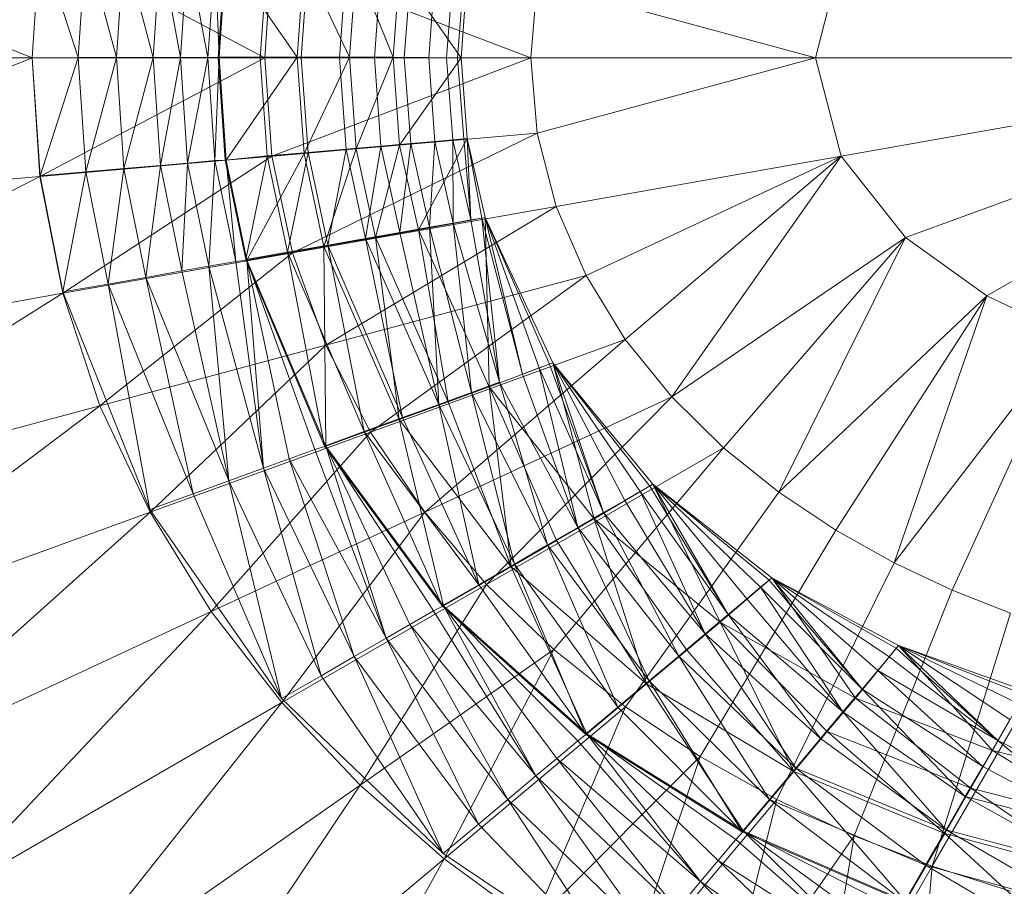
# Model space of a CAD drawing. Header units: metres. Extents: x 391.1 to 427.5, y 12.8 to 28.4.
# Tile 140 of 203: x 406.5428 to 406.6307, y 27.2486 to 27.326. Entities that reach past the tile are written whole.
import ezdxf

# ---------------------------------------------------------------- set-up
doc = ezdxf.new("R2010")
doc.units = ezdxf.units.M
doc.layers.add('A-DETL-____-MBND', color=7, linetype='Continuous', lineweight=18)

# ---------------------------------------------------------------- blocks, each defined once
blk = doc.blocks.new('Family - Inodor PA-152420-02_FON_P0A')
at = {"layer": 'A-DETL-____-MBND', "color": 253, "true_color": 0xaaaaaa}
for p, q in [((0.094448, 0.199915), (0.060222, 0.213589)), ((0.095138, 0.210534), (0.094448, 0.199915)), ((0.09514, 0.210486), (0.094448, 0.199915)), ((0.115202, 0.199915), (0.095138, 0.210534)), ((0.09514, 0.210486), (0.098544, 0.19992)), ((0.09514, 0.210486), (0.098544, 0.19992)), ((0.099221, 0.210134), (0.098544, 0.19992)), ((0.099221, 0.210134), (0.098544, 0.19992)), ((0.099221, 0.210134), (0.101963, 0.19992)), ((0.099221, 0.210134), (0.101963, 0.19992)), ((0.102626, 0.209836), (0.101963, 0.19992)), ((0.102626, 0.209836), (0.101963, 0.19992)), ((0.102626, 0.209836), (0.105243, 0.19992)), ((0.102626, 0.209836), (0.105243, 0.19992)), ((0.105894, 0.20955), (0.105243, 0.19992)), ((0.105894, 0.20955), (0.105243, 0.19992)), ((0.105894, 0.20955), (0.107679, 0.19992)), ((0.105894, 0.20955), (0.107679, 0.19992)), ((0.108321, 0.209337), (0.107679, 0.19992)), ((0.108321, 0.209337), (0.107679, 0.19992)), ((0.108321, 0.209337), (0.110133, 0.199919)), ((0.108321, 0.209337), (0.110133, 0.199919)), ((0.110766, 0.209123), (0.110133, 0.199919)), ((0.110766, 0.209123), (0.110133, 0.199919)), ((0.110766, 0.209123), (0.111131, 0.199974)), ((0.110766, 0.209123), (0.111131, 0.199974)), ((0.111666, 0.209041), (0.111037, 0.199915)), ((0.111765, 0.20909), (0.111131, 0.199974)), ((0.111765, 0.20909), (0.111131, 0.199974)), ((0.111765, 0.20909), (0.118111, 0.199974)), ((0.111765, 0.20909), (0.118111, 0.199974)), ((0.115424, 0.208712), (0.114805, 0.199918)), ((0.115424, 0.208712), (0.114805, 0.199918)), ((0.11583, 0.208724), (0.115202, 0.199915)), ((0.138973, 0.199915), (0.11583, 0.208724)), ((0.118719, 0.208482), (0.118111, 0.199974)), ((0.118719, 0.208482), (0.118111, 0.199974)), ((0.11907, 0.208393), (0.118459, 0.199916)), ((0.11907, 0.208393), (0.118459, 0.199916)), ((0.118719, 0.208482), (0.122783, 0.199974)), ((0.118719, 0.208482), (0.122783, 0.199974)), ((0.166667, 0.208705), (0.164389, 0.199915)), ((0.122485, 0.208094), (0.121895, 0.199916)), ((0.122485, 0.208094), (0.121895, 0.199916)), ((0.123373, 0.208075), (0.122783, 0.199974)), ((0.123373, 0.208075), (0.122783, 0.199974)), ((0.123373, 0.208075), (0.126677, 0.199974)), ((0.123373, 0.208075), (0.126677, 0.199974)), ((0.125575, 0.207824), (0.124998, 0.199915)), ((0.125575, 0.207824), (0.124998, 0.199915)), ((0.127251, 0.207735), (0.126677, 0.199974)), ((0.127251, 0.207735), (0.126677, 0.199974)), ((0.127251, 0.207735), (0.126677, 0.199974)), ((0.127251, 0.207735), (0.132741, 0.199916)), ((0.127251, 0.207735), (0.132741, 0.199916)), ((0.128242, 0.207591), (0.127673, 0.199915)), ((0.128242, 0.207591), (0.127673, 0.199915)), ((0.130405, 0.207401), (0.129846, 0.199916)), ((0.130405, 0.207401), (0.129846, 0.199916)), ((0.131999, 0.207262), (0.131447, 0.199914)), ((0.131999, 0.207262), (0.131447, 0.199914)), ((0.132975, 0.207177), (0.132427, 0.199915)), ((0.132975, 0.207177), (0.132427, 0.199915)), ((0.132741, 0.199916), (0.133288, 0.207149)), ((0.133288, 0.207149), (0.132741, 0.199916)), ((0.132741, 0.199915), (0.133288, 0.207149)), ((0.133288, 0.207149), (0.132741, 0.199915)), ((0.139546, 0.206649), (0.138973, 0.199915)), ((0.164389, 0.199915), (0.139546, 0.206649)), ((0.094448, 0.199915), (0.059414, 0.199915)), ((0.094448, 0.199915), (0.060222, 0.186241)), ((0.098544, 0.19992), (0.094448, 0.199915)), ((0.098544, 0.19992), (0.094448, 0.199915)), ((0.115202, 0.199915), (0.094448, 0.199915)), ((0.095138, 0.189295), (0.094448, 0.199915)), ((0.09514, 0.189361), (0.094448, 0.199915)), ((0.115202, 0.199915), (0.095138, 0.189295)), ((0.098544, 0.19992), (0.09514, 0.189361)), ((0.098544, 0.19992), (0.09514, 0.189361)), ((0.101963, 0.19992), (0.098544, 0.19992)), ((0.098544, 0.19992), (0.101963, 0.19992)), ((0.098544, 0.19992), (0.099221, 0.189713)), ((0.098544, 0.19992), (0.099221, 0.189713)), ((0.101963, 0.19992), (0.099221, 0.189713)), ((0.101963, 0.19992), (0.099221, 0.189713)), ((0.105243, 0.19992), (0.101963, 0.19992)), ((0.101963, 0.19992), (0.105243, 0.19992)), ((0.101963, 0.19992), (0.102626, 0.190011)), ((0.101963, 0.19992), (0.102626, 0.190011)), ((0.105243, 0.19992), (0.102626, 0.190011)), ((0.105243, 0.19992), (0.102626, 0.190011)), ((0.107679, 0.19992), (0.105243, 0.19992)), ((0.105243, 0.19992), (0.107679, 0.19992)), ((0.105243, 0.19992), (0.105894, 0.190297)), ((0.105243, 0.19992), (0.105894, 0.190297)), ((0.107679, 0.19992), (0.105894, 0.190297)), ((0.107679, 0.19992), (0.105894, 0.190297)), ((0.110133, 0.199919), (0.107679, 0.19992)), ((0.107679, 0.19992), (0.110133, 0.199919)), ((0.107679, 0.19992), (0.108321, 0.190509)), ((0.107679, 0.19992), (0.108321, 0.190509)), ((0.110133, 0.199919), (0.108321, 0.190509)), ((0.110133, 0.199919), (0.108321, 0.190509)), ((0.111131, 0.199974), (0.110133, 0.199919)), ((0.111131, 0.199974), (0.110133, 0.199919)), ((0.110766, 0.190724), (0.110133, 0.199919)), ((0.110133, 0.199919), (0.110766, 0.190724)), ((0.111131, 0.199974), (0.110766, 0.190724)), ((0.111131, 0.199974), (0.110766, 0.190724)), ((0.111037, 0.199915), (0.114805, 0.199918)), ((0.111037, 0.199915), (0.114805, 0.199918)), ((0.111037, 0.199915), (0.111671, 0.190776)), ((0.118111, 0.199974), (0.111131, 0.199974)), ((0.118111, 0.199974), (0.111131, 0.199974)), ((0.111765, 0.190757), (0.111131, 0.199974)), ((0.111131, 0.199974), (0.111765, 0.190757)), ((0.118111, 0.199974), (0.111765, 0.190757)), ((0.118111, 0.199974), (0.111765, 0.190757)), ((0.114805, 0.199918), (0.118459, 0.199916)), ((0.114805, 0.199918), (0.118459, 0.199916)), ((0.114805, 0.199918), (0.11543, 0.191138)), ((0.114805, 0.199918), (0.11543, 0.191138)), ((0.138973, 0.199915), (0.115202, 0.199915)), ((0.11583, 0.191106), (0.115202, 0.199915)), ((0.138973, 0.199915), (0.11583, 0.191106)), ((0.122783, 0.199974), (0.118111, 0.199974)), ((0.118111, 0.199974), (0.122783, 0.199974)), ((0.118111, 0.199974), (0.118719, 0.191365)), ((0.118111, 0.199974), (0.118719, 0.191365)), ((0.118459, 0.199916), (0.121895, 0.199916)), ((0.118459, 0.199916), (0.121895, 0.199916)), ((0.118459, 0.199916), (0.119071, 0.191454)), ((0.118459, 0.199916), (0.119071, 0.191454)), ((0.122783, 0.199974), (0.118719, 0.191365)), ((0.122783, 0.199974), (0.118719, 0.191365)), ((0.121895, 0.199916), (0.124998, 0.199915)), ((0.121895, 0.199916), (0.122485, 0.191753)), ((0.121895, 0.199916), (0.124998, 0.199915)), ((0.121895, 0.199916), (0.122485, 0.191753)), ((0.126677, 0.199974), (0.122783, 0.199974)), ((0.126677, 0.199974), (0.122783, 0.199974)), ((0.123373, 0.191772), (0.122783, 0.199974)), ((0.122783, 0.199974), (0.123373, 0.191772)), ((0.126677, 0.199974), (0.123373, 0.191772)), ((0.126677, 0.199974), (0.123373, 0.191772)), ((0.124998, 0.199915), (0.127673, 0.199915)), ((0.124998, 0.199915), (0.125576, 0.192012)), ((0.124998, 0.199915), (0.127673, 0.199915)), ((0.124998, 0.199915), (0.125576, 0.192012)), ((0.126677, 0.199974), (0.127251, 0.192111)), ((0.126677, 0.199974), (0.127251, 0.192111)), ((0.132741, 0.199916), (0.126677, 0.199974)), ((0.126677, 0.199974), (0.132741, 0.199916)), ((0.126677, 0.199974), (0.127251, 0.192111)), ((0.132741, 0.199916), (0.127251, 0.192111)), ((0.132741, 0.199916), (0.127251, 0.192111)), ((0.127673, 0.199915), (0.129846, 0.199916)), ((0.127673, 0.199915), (0.129846, 0.199916)), ((0.127673, 0.199915), (0.128248, 0.19225)), ((0.127673, 0.199915), (0.128248, 0.19225)), ((0.129846, 0.199916), (0.131447, 0.199914)), ((0.129846, 0.199916), (0.130408, 0.192441)), ((0.129846, 0.199916), (0.131447, 0.199914)), ((0.129846, 0.199916), (0.130408, 0.192441)), ((0.131447, 0.199914), (0.132427, 0.199915)), ((0.131447, 0.199914), (0.132427, 0.199915)), ((0.131447, 0.199914), (0.131999, 0.192583)), ((0.131447, 0.199914), (0.131999, 0.192583)), ((0.132427, 0.199915), (0.132741, 0.199915)), ((0.132427, 0.199915), (0.132741, 0.199915)), ((0.132427, 0.199915), (0.132975, 0.192672)), ((0.132427, 0.199915), (0.132975, 0.192672)), ((0.133288, 0.192698), (0.132741, 0.199916)), ((0.132741, 0.199916), (0.133288, 0.192698)), ((0.132741, 0.199915), (0.133288, 0.192698)), ((0.132741, 0.199915), (0.133288, 0.192698)), ((0.164389, 0.199915), (0.138973, 0.199915)), ((0.139546, 0.193181), (0.138973, 0.199915)), ((0.164389, 0.199915), (0.139546, 0.193181)), ((0.216518, 0.199915), (0.164389, 0.199915)), ((0.166667, 0.191125), (0.164389, 0.199915)), ((0.216518, 0.199915), (0.166667, 0.191125)), ((0.216518, 0.199915), (0.172436, 0.18387)), ((0.216518, 0.199915), (0.17968, 0.178646)), ((0.139546, 0.193181), (0.11583, 0.191106)), ((0.139546, 0.193181), (0.117683, 0.182487)), ((0.133288, 0.192698), (0.127251, 0.192111)), ((0.133288, 0.192698), (0.127251, 0.192111)), ((0.133288, 0.192698), (0.128931, 0.184534)), ((0.133288, 0.192698), (0.128931, 0.184534)), ((0.130408, 0.192441), (0.131999, 0.192583)), ((0.131999, 0.192583), (0.130408, 0.192441)), ((0.131999, 0.192583), (0.132975, 0.192672)), ((0.132975, 0.192672), (0.131999, 0.192583)), ((0.13362, 0.18542), (0.131999, 0.192583)), ((0.131999, 0.192583), (0.132044, 0.185142)), ((0.131999, 0.192583), (0.13362, 0.18542)), ((0.131999, 0.192583), (0.132044, 0.185142)), ((0.132975, 0.192672), (0.133288, 0.192698)), ((0.133288, 0.192698), (0.132975, 0.192672)), ((0.13362, 0.18542), (0.132975, 0.192672)), ((0.132975, 0.192672), (0.13362, 0.18542)), ((0.134894, 0.185645), (0.133288, 0.192698)), ((0.133288, 0.192698), (0.134894, 0.185645)), ((0.134894, 0.185645), (0.133288, 0.192698)), ((0.133288, 0.192698), (0.13362, 0.18542)), ((0.133288, 0.192698), (0.134894, 0.185645)), ((0.133288, 0.192698), (0.134597, 0.185575)), ((0.133288, 0.192698), (0.134597, 0.185575)), ((0.133288, 0.192698), (0.13362, 0.18542)), ((0.141226, 0.186639), (0.139546, 0.193181)), ((0.123373, 0.191772), (0.118719, 0.191365)), ((0.123373, 0.191772), (0.118719, 0.191365)), ((0.119071, 0.191454), (0.122485, 0.191753)), ((0.122485, 0.191753), (0.119071, 0.191454)), ((0.123373, 0.191772), (0.120496, 0.183047)), ((0.123373, 0.191772), (0.120496, 0.183047)), ((0.122485, 0.191753), (0.120836, 0.183166)), ((0.122485, 0.191753), (0.120836, 0.183166)), ((0.122485, 0.191753), (0.125576, 0.192012)), ((0.125576, 0.192012), (0.122485, 0.191753)), ((0.124215, 0.183762), (0.122485, 0.191753)), ((0.122485, 0.191753), (0.124215, 0.183762)), ((0.127251, 0.192111), (0.123373, 0.191772)), ((0.127251, 0.192111), (0.123373, 0.191772)), ((0.125097, 0.183858), (0.123373, 0.191772)), ((0.123373, 0.191772), (0.125097, 0.183858)), ((0.125576, 0.192012), (0.124215, 0.183762)), ((0.125576, 0.192012), (0.124215, 0.183762)), ((0.127251, 0.192111), (0.125097, 0.183858)), ((0.127251, 0.192111), (0.125097, 0.183858)), ((0.125576, 0.192012), (0.128248, 0.19225)), ((0.128248, 0.19225), (0.125576, 0.192012)), ((0.127269, 0.1843), (0.125576, 0.192012)), ((0.125576, 0.192012), (0.127269, 0.1843)), ((0.127251, 0.192111), (0.128931, 0.184534)), ((0.127251, 0.192111), (0.128931, 0.184534)), ((0.128931, 0.184534), (0.127251, 0.192111)), ((0.128248, 0.19225), (0.127269, 0.1843)), ((0.128248, 0.19225), (0.127269, 0.1843)), ((0.128248, 0.19225), (0.130408, 0.192441)), ((0.130408, 0.192441), (0.128248, 0.19225)), ((0.129906, 0.184765), (0.128248, 0.19225)), ((0.128248, 0.19225), (0.129906, 0.184765)), ((0.130408, 0.192441), (0.129906, 0.184765)), ((0.130408, 0.192441), (0.129906, 0.184765)), ((0.132044, 0.185142), (0.130408, 0.192441)), ((0.130408, 0.192441), (0.132044, 0.185142)), ((0.11583, 0.191106), (0.095138, 0.189295)), ((0.11583, 0.191106), (0.097181, 0.178872)), ((0.111671, 0.190776), (0.11543, 0.191138)), ((0.11543, 0.191138), (0.111671, 0.190776)), ((0.118719, 0.191365), (0.111765, 0.190757)), ((0.118719, 0.191365), (0.111765, 0.190757)), ((0.11543, 0.191138), (0.11352, 0.181876)), ((0.11543, 0.191138), (0.11352, 0.181876)), ((0.118719, 0.191365), (0.113622, 0.181835)), ((0.118719, 0.191365), (0.113622, 0.181835)), ((0.11543, 0.191138), (0.119071, 0.191454)), ((0.119071, 0.191454), (0.11543, 0.191138)), ((0.117234, 0.182531), (0.11543, 0.191138)), ((0.11543, 0.191138), (0.117234, 0.182531)), ((0.117683, 0.182487), (0.11583, 0.191106)), ((0.119071, 0.191454), (0.117234, 0.182531)), ((0.119071, 0.191454), (0.117234, 0.182531)), ((0.120496, 0.183047), (0.118719, 0.191365)), ((0.118719, 0.191365), (0.120496, 0.183047)), ((0.120836, 0.183166), (0.119071, 0.191454)), ((0.119071, 0.191454), (0.120836, 0.183166)), ((0.166667, 0.191125), (0.141226, 0.186639)), ((0.166667, 0.191125), (0.143899, 0.180457)), ((0.166667, 0.191125), (0.147404, 0.174759)), ((0.151555, 0.169622), (0.166667, 0.191125)), ((0.172436, 0.18387), (0.166667, 0.191125)), ((0.102626, 0.190011), (0.099221, 0.189713)), ((0.102626, 0.190011), (0.099221, 0.189713)), ((0.102626, 0.190011), (0.101217, 0.179702)), ((0.102626, 0.190011), (0.101217, 0.179702)), ((0.105894, 0.190297), (0.102626, 0.190011)), ((0.105894, 0.190297), (0.102626, 0.190011)), ((0.104583, 0.180296), (0.102626, 0.190011)), ((0.102626, 0.190011), (0.104583, 0.180296)), ((0.105894, 0.190297), (0.104583, 0.180296)), ((0.105894, 0.190297), (0.104583, 0.180296)), ((0.108321, 0.190509), (0.105894, 0.190297)), ((0.108321, 0.190509), (0.105894, 0.190297)), ((0.107814, 0.180865), (0.105894, 0.190297)), ((0.105894, 0.190297), (0.107814, 0.180865)), ((0.108321, 0.190509), (0.107814, 0.180865)), ((0.108321, 0.190509), (0.107814, 0.180865)), ((0.110766, 0.190724), (0.108321, 0.190509)), ((0.110766, 0.190724), (0.108321, 0.190509)), ((0.110213, 0.181289), (0.108321, 0.190509)), ((0.108321, 0.190509), (0.110213, 0.181289)), ((0.110766, 0.190724), (0.110213, 0.181289)), ((0.110766, 0.190724), (0.110213, 0.181289)), ((0.111765, 0.190757), (0.110766, 0.190724)), ((0.111765, 0.190757), (0.110766, 0.190724)), ((0.112629, 0.181715), (0.110766, 0.190724)), ((0.110766, 0.190724), (0.112629, 0.181715)), ((0.11352, 0.181876), (0.111671, 0.190776)), ((0.113622, 0.181835), (0.111765, 0.190757)), ((0.111765, 0.190757), (0.112629, 0.181715)), ((0.111765, 0.190757), (0.113622, 0.181835)), ((0.111765, 0.190757), (0.112629, 0.181715)), ((0.095138, 0.189295), (0.060222, 0.186241)), ((0.095138, 0.189295), (0.062619, 0.172778)), ((0.097181, 0.178872), (0.095138, 0.189295)), ((0.099221, 0.189713), (0.09514, 0.189361)), ((0.099221, 0.189713), (0.09514, 0.189361)), ((0.097182, 0.178996), (0.09514, 0.189361)), ((0.099221, 0.189713), (0.097182, 0.178996)), ((0.099221, 0.189713), (0.097182, 0.178996)), ((0.101217, 0.179702), (0.099221, 0.189713)), ((0.099221, 0.189713), (0.101217, 0.179702)), ((0.141226, 0.186639), (0.117683, 0.182487)), ((0.141226, 0.186639), (0.120671, 0.174233)), ((0.143899, 0.180457), (0.141226, 0.186639)), ((0.134894, 0.185645), (0.128931, 0.184534)), ((0.134894, 0.185645), (0.128931, 0.184534)), ((0.134597, 0.185575), (0.13362, 0.18542)), ((0.134597, 0.185575), (0.13362, 0.18542)), ((0.134894, 0.185645), (0.134597, 0.185575)), ((0.134894, 0.185645), (0.134597, 0.185575)), ((0.138217, 0.17166), (0.134597, 0.185575)), ((0.134597, 0.185575), (0.136175, 0.17092)), ((0.134597, 0.185575), (0.138217, 0.17166)), ((0.134597, 0.185575), (0.136175, 0.17092)), ((0.140936, 0.172649), (0.134894, 0.185645)), ((0.134894, 0.185645), (0.135257, 0.170521)), ((0.134894, 0.185645), (0.140936, 0.172649)), ((0.134894, 0.185645), (0.135257, 0.170521)), ((0.140936, 0.172649), (0.134894, 0.185645)), ((0.134894, 0.185645), (0.138217, 0.17166)), ((0.134894, 0.185645), (0.140936, 0.172649)), ((0.134894, 0.185645), (0.140641, 0.172542)), ((0.134894, 0.185645), (0.140641, 0.172542)), ((0.134894, 0.185645), (0.139721, 0.172207)), ((0.134894, 0.185645), (0.139721, 0.172207)), ((0.134894, 0.185645), (0.138217, 0.17166)), ((0.129906, 0.184765), (0.127269, 0.1843)), ((0.129906, 0.184765), (0.127269, 0.1843)), ((0.132044, 0.185142), (0.129906, 0.184765)), ((0.132044, 0.185142), (0.129906, 0.184765)), ((0.133661, 0.170001), (0.129906, 0.184765)), ((0.129906, 0.184765), (0.130746, 0.168941)), ((0.129906, 0.184765), (0.133661, 0.170001)), ((0.129906, 0.184765), (0.130746, 0.168941)), ((0.13362, 0.18542), (0.132044, 0.185142)), ((0.13362, 0.18542), (0.132044, 0.185142)), ((0.136175, 0.17092), (0.132044, 0.185142)), ((0.132044, 0.185142), (0.133661, 0.170001)), ((0.132044, 0.185142), (0.136175, 0.17092)), ((0.132044, 0.185142), (0.133661, 0.170001)), ((0.136175, 0.17092), (0.13362, 0.18542)), ((0.13362, 0.18542), (0.136175, 0.17092)), ((0.125097, 0.183858), (0.120496, 0.183047)), ((0.125097, 0.183858), (0.120496, 0.183047)), ((0.124215, 0.183762), (0.120836, 0.183166)), ((0.124215, 0.183762), (0.120836, 0.183166)), ((0.127269, 0.1843), (0.124215, 0.183762)), ((0.127269, 0.1843), (0.124215, 0.183762)), ((0.130746, 0.168941), (0.124215, 0.183762)), ((0.124215, 0.183762), (0.127522, 0.167767)), ((0.124215, 0.183762), (0.130746, 0.168941)), ((0.124215, 0.183762), (0.127522, 0.167767)), ((0.128931, 0.184534), (0.125097, 0.183858)), ((0.128931, 0.184534), (0.125097, 0.183858)), ((0.131599, 0.169189), (0.125097, 0.183858)), ((0.125097, 0.183858), (0.127208, 0.167591)), ((0.125097, 0.183858), (0.131599, 0.169189)), ((0.125097, 0.183858), (0.127208, 0.167591)), ((0.130746, 0.168941), (0.127269, 0.1843)), ((0.127269, 0.1843), (0.130746, 0.168941)), ((0.128931, 0.184534), (0.135257, 0.170521)), ((0.128931, 0.184534), (0.131599, 0.169189)), ((0.128931, 0.184534), (0.135257, 0.170521)), ((0.128931, 0.184534), (0.131599, 0.169189)), ((0.135257, 0.170521), (0.128931, 0.184534)), ((0.172436, 0.18387), (0.151555, 0.169622)), ((0.172436, 0.18387), (0.156173, 0.165075)), ((0.1611, 0.161111), (0.172436, 0.18387)), ((0.17968, 0.178646), (0.172436, 0.18387)), ((0.120496, 0.183047), (0.113622, 0.181835)), ((0.120496, 0.183047), (0.113622, 0.181835)), ((0.120836, 0.183166), (0.117234, 0.182531)), ((0.120836, 0.183166), (0.117234, 0.182531)), ((0.127208, 0.167591), (0.120496, 0.183047)), ((0.120496, 0.183047), (0.120649, 0.165204)), ((0.120496, 0.183047), (0.127208, 0.167591)), ((0.120496, 0.183047), (0.120649, 0.165204)), ((0.127522, 0.167767), (0.120836, 0.183166)), ((0.120836, 0.183166), (0.124085, 0.166516)), ((0.120836, 0.183166), (0.127522, 0.167767)), ((0.120836, 0.183166), (0.124085, 0.166516)), ((0.117683, 0.182487), (0.097181, 0.178872)), ((0.117683, 0.182487), (0.100497, 0.168827)), ((0.117234, 0.182531), (0.11352, 0.181876)), ((0.117234, 0.182531), (0.11352, 0.181876)), ((0.124085, 0.166516), (0.117234, 0.182531)), ((0.117234, 0.182531), (0.120541, 0.165227)), ((0.117234, 0.182531), (0.124085, 0.166516)), ((0.117234, 0.182531), (0.120541, 0.165227)), ((0.120671, 0.174233), (0.117683, 0.182487)), ((0.110213, 0.181289), (0.107814, 0.180865)), ((0.110213, 0.181289), (0.107814, 0.180865)), ((0.112629, 0.181715), (0.110213, 0.181289)), ((0.112629, 0.181715), (0.110213, 0.181289)), ((0.115098, 0.163241), (0.110213, 0.181289)), ((0.110213, 0.181289), (0.112015, 0.162118)), ((0.110213, 0.181289), (0.115098, 0.163241)), ((0.110213, 0.181289), (0.112015, 0.162118)), ((0.113622, 0.181835), (0.112629, 0.181715)), ((0.113622, 0.181835), (0.112629, 0.181715)), ((0.115098, 0.163241), (0.112629, 0.181715)), ((0.112629, 0.181715), (0.115098, 0.163241)), ((0.120541, 0.165227), (0.11352, 0.181876)), ((0.120649, 0.165204), (0.113622, 0.181835)), ((0.113622, 0.181835), (0.115098, 0.163241)), ((0.113622, 0.181835), (0.120649, 0.165204)), ((0.113622, 0.181835), (0.119692, 0.164913)), ((0.113622, 0.181835), (0.119692, 0.164913)), ((0.113622, 0.181835), (0.117387, 0.164074)), ((0.113622, 0.181835), (0.117387, 0.164074)), ((0.113622, 0.181835), (0.115098, 0.163241)), ((0.104583, 0.180296), (0.101217, 0.179702)), ((0.104583, 0.180296), (0.101217, 0.179702)), ((0.107814, 0.180865), (0.104583, 0.180296)), ((0.107814, 0.180865), (0.104583, 0.180296)), ((0.112015, 0.162118), (0.104583, 0.180296)), ((0.104583, 0.180296), (0.108802, 0.160949)), ((0.104583, 0.180296), (0.112015, 0.162118)), ((0.104583, 0.180296), (0.108802, 0.160949)), ((0.112015, 0.162118), (0.107814, 0.180865)), ((0.107814, 0.180865), (0.112015, 0.162118)), ((0.143899, 0.180457), (0.120671, 0.174233)), ((0.124661, 0.166481), (0.143899, 0.180457)), ((0.147404, 0.174759), (0.143899, 0.180457)), ((0.101217, 0.179702), (0.097182, 0.178996)), ((0.101217, 0.179702), (0.097182, 0.178996)), ((0.108802, 0.160949), (0.101217, 0.179702)), ((0.101217, 0.179702), (0.104952, 0.159553)), ((0.101217, 0.179702), (0.108802, 0.160949)), ((0.101217, 0.179702), (0.104952, 0.159553)), ((0.097181, 0.178872), (0.062619, 0.172778)), ((0.097181, 0.178872), (0.066533, 0.159726)), ((0.100497, 0.168827), (0.097181, 0.178872)), ((0.104952, 0.159553), (0.097182, 0.178996)), ((0.17968, 0.178646), (0.1611, 0.161111)), ((0.17968, 0.178646), (0.166208, 0.1577)), ((0.1714, 0.154796), (0.17968, 0.178646)), ((0.186994, 0.175141), (0.17968, 0.178646)), ((0.186994, 0.175141), (0.1714, 0.154796)), ((0.186994, 0.175141), (0.176607, 0.152351)), ((0.120671, 0.174233), (0.100497, 0.168827)), ((0.120671, 0.174233), (0.104963, 0.159312)), ((0.124661, 0.166481), (0.120671, 0.174233)), ((0.147404, 0.174759), (0.124661, 0.166481)), ((0.129494, 0.159335), (0.147404, 0.174759)), ((0.151555, 0.169622), (0.147404, 0.174759)), ((0.140936, 0.172649), (0.135257, 0.170521)), ((0.140936, 0.172649), (0.135257, 0.170521)), ((0.140641, 0.172542), (0.139721, 0.172207)), ((0.140641, 0.172542), (0.139721, 0.172207)), ((0.140936, 0.172649), (0.140641, 0.172542)), ((0.140936, 0.172649), (0.140641, 0.172542)), ((0.145472, 0.159279), (0.140641, 0.172542)), ((0.140641, 0.172542), (0.145472, 0.159279)), ((0.149858, 0.161811), (0.140936, 0.172649)), ((0.140936, 0.172649), (0.144635, 0.158729)), ((0.140936, 0.172649), (0.149858, 0.161811)), ((0.140936, 0.172649), (0.144635, 0.158729)), ((0.149858, 0.161811), (0.140936, 0.172649)), ((0.140936, 0.172649), (0.145472, 0.159279)), ((0.140936, 0.172649), (0.149858, 0.161811)), ((0.140936, 0.172649), (0.149587, 0.161655)), ((0.140936, 0.172649), (0.149587, 0.161655)), ((0.140936, 0.172649), (0.148738, 0.161165)), ((0.140936, 0.172649), (0.148738, 0.161165)), ((0.140936, 0.172649), (0.147352, 0.160365)), ((0.140936, 0.172649), (0.147352, 0.160365)), ((0.140936, 0.172649), (0.145472, 0.159279)), ((0.139721, 0.172207), (0.138217, 0.17166)), ((0.139721, 0.172207), (0.138217, 0.17166)), ((0.138217, 0.17166), (0.143153, 0.15794)), ((0.143153, 0.15794), (0.138217, 0.17166)), ((0.145472, 0.159279), (0.139721, 0.172207)), ((0.139721, 0.172207), (0.143153, 0.15794)), ((0.139721, 0.172207), (0.145472, 0.159279)), ((0.139721, 0.172207), (0.143153, 0.15794)), ((0.136175, 0.17092), (0.133661, 0.170001)), ((0.136175, 0.17092), (0.133661, 0.170001)), ((0.136175, 0.17092), (0.143153, 0.15794)), ((0.136175, 0.17092), (0.140467, 0.15639)), ((0.136175, 0.17092), (0.143153, 0.15794)), ((0.136175, 0.17092), (0.140467, 0.15639)), ((0.133661, 0.170001), (0.130746, 0.168941)), ((0.133661, 0.170001), (0.130746, 0.168941)), ((0.135257, 0.170521), (0.131599, 0.169189)), ((0.135257, 0.170521), (0.131599, 0.169189)), ((0.140467, 0.15639), (0.133661, 0.170001)), ((0.133661, 0.170001), (0.137496, 0.154674)), ((0.133661, 0.170001), (0.140467, 0.15639)), ((0.133661, 0.170001), (0.137496, 0.154674)), ((0.135257, 0.170521), (0.144635, 0.158729)), ((0.135257, 0.170521), (0.137217, 0.154446)), ((0.135257, 0.170521), (0.144635, 0.158729)), ((0.135257, 0.170521), (0.141263, 0.156782)), ((0.135257, 0.170521), (0.141263, 0.156782)), ((0.135257, 0.170521), (0.137217, 0.154446)), ((0.144635, 0.158729), (0.135257, 0.170521)), ((0.100497, 0.168827), (0.066533, 0.159726)), ((0.100497, 0.168827), (0.07185, 0.14726)), ((0.104963, 0.159312), (0.100497, 0.168827)), ((0.131599, 0.169189), (0.127208, 0.167591)), ((0.131599, 0.169189), (0.127208, 0.167591)), ((0.130746, 0.168941), (0.127522, 0.167767)), ((0.130746, 0.168941), (0.127522, 0.167767)), ((0.151555, 0.169622), (0.129494, 0.159335)), ((0.137496, 0.154674), (0.130746, 0.168941)), ((0.130746, 0.168941), (0.134329, 0.152845)), ((0.130746, 0.168941), (0.137496, 0.154674)), ((0.130746, 0.168941), (0.134329, 0.152845)), ((0.137217, 0.154446), (0.131599, 0.169189)), ((0.131599, 0.169189), (0.137217, 0.154446)), ((0.135004, 0.152853), (0.151555, 0.169622)), ((0.156173, 0.165075), (0.151555, 0.169622)), ((0.127208, 0.167591), (0.120649, 0.165204)), ((0.127208, 0.167591), (0.120649, 0.165204)), ((0.127522, 0.167767), (0.124085, 0.166516)), ((0.127522, 0.167767), (0.124085, 0.166516)), ((0.137217, 0.154446), (0.127208, 0.167591)), ((0.127208, 0.167591), (0.131172, 0.150956)), ((0.127208, 0.167591), (0.137217, 0.154446)), ((0.127208, 0.167591), (0.131172, 0.150956)), ((0.134329, 0.152845), (0.127522, 0.167767)), ((0.127522, 0.167767), (0.134329, 0.152845)), ((0.124661, 0.166481), (0.104963, 0.159312)), ((0.110431, 0.150445), (0.124661, 0.166481)), ((0.124085, 0.166516), (0.120541, 0.165227)), ((0.124085, 0.166516), (0.120541, 0.165227)), ((0.134329, 0.152845), (0.124085, 0.166516)), ((0.124085, 0.166516), (0.131062, 0.15096)), ((0.124085, 0.166516), (0.134329, 0.152845)), ((0.124085, 0.166516), (0.131062, 0.15096)), ((0.129494, 0.159335), (0.124661, 0.166481)), ((0.119692, 0.164913), (0.117387, 0.164074)), ((0.119692, 0.164913), (0.117387, 0.164074)), ((0.120649, 0.165204), (0.119692, 0.164913)), ((0.120649, 0.165204), (0.119692, 0.164913)), ((0.126046, 0.148059), (0.119692, 0.164913)), ((0.119692, 0.164913), (0.126046, 0.148059)), ((0.131062, 0.15096), (0.120541, 0.165227)), ((0.131172, 0.150956), (0.120649, 0.165204)), ((0.120649, 0.165204), (0.126046, 0.148059)), ((0.120649, 0.165204), (0.131172, 0.150956)), ((0.120649, 0.165204), (0.130281, 0.150504)), ((0.120649, 0.165204), (0.130281, 0.150504)), ((0.120649, 0.165204), (0.128156, 0.149277)), ((0.120649, 0.165204), (0.128156, 0.149277)), ((0.120649, 0.165204), (0.126046, 0.148059)), ((0.156173, 0.165075), (0.135004, 0.152853)), ((0.141031, 0.147058), (0.156173, 0.165075)), ((0.1611, 0.161111), (0.156173, 0.165075)), ((0.117387, 0.164074), (0.115098, 0.163241)), ((0.117387, 0.164074), (0.115098, 0.163241)), ((0.126046, 0.148059), (0.117387, 0.164074)), ((0.117387, 0.164074), (0.123205, 0.146418)), ((0.117387, 0.164074), (0.126046, 0.148059)), ((0.117387, 0.164074), (0.123205, 0.146418)), ((0.115098, 0.163241), (0.112015, 0.162118)), ((0.115098, 0.163241), (0.112015, 0.162118)), ((0.123205, 0.146418), (0.115098, 0.163241)), ((0.115098, 0.163241), (0.120245, 0.144709)), ((0.115098, 0.163241), (0.123205, 0.146418)), ((0.115098, 0.163241), (0.120245, 0.144709)), ((0.112015, 0.162118), (0.108802, 0.160949)), ((0.112015, 0.162118), (0.108802, 0.160949)), ((0.120245, 0.144709), (0.112015, 0.162118)), ((0.112015, 0.162118), (0.116695, 0.142666)), ((0.112015, 0.162118), (0.120245, 0.144709)), ((0.112015, 0.162118), (0.116695, 0.142666)), ((0.149858, 0.161811), (0.144635, 0.158729)), ((0.149858, 0.161811), (0.144635, 0.158729)), ((0.149858, 0.161811), (0.149587, 0.161655)), ((0.149858, 0.161811), (0.149587, 0.161655)), ((0.160477, 0.153444), (0.149858, 0.161811)), ((0.149858, 0.161811), (0.155868, 0.149501)), ((0.149858, 0.161811), (0.160477, 0.153444)), ((0.149858, 0.161811), (0.155868, 0.149501)), ((0.160477, 0.153444), (0.149858, 0.161811)), ((0.149858, 0.161811), (0.156597, 0.150188)), ((0.149858, 0.161811), (0.160477, 0.153444)), ((0.149858, 0.161811), (0.160237, 0.153242)), ((0.149858, 0.161811), (0.160237, 0.153242)), ((0.149858, 0.161811), (0.159486, 0.152612)), ((0.149858, 0.161811), (0.159486, 0.152612)), ((0.149858, 0.161811), (0.158261, 0.151583)), ((0.149858, 0.161811), (0.158261, 0.151583)), ((0.149858, 0.161811), (0.156597, 0.150188)), ((0.108802, 0.160949), (0.104952, 0.159553)), ((0.108802, 0.160949), (0.104952, 0.159553)), ((0.116695, 0.142666), (0.108802, 0.160949)), ((0.108802, 0.160949), (0.116695, 0.142666)), ((0.148738, 0.161165), (0.147352, 0.160365)), ((0.148738, 0.161165), (0.147352, 0.160365)), ((0.147435, 0.141948), (0.1611, 0.161111)), ((0.149587, 0.161655), (0.148738, 0.161165)), ((0.149587, 0.161655), (0.148738, 0.161165)), ((0.156597, 0.150188), (0.148738, 0.161165)), ((0.148738, 0.161165), (0.154546, 0.148467)), ((0.148738, 0.161165), (0.156597, 0.150188)), ((0.148738, 0.161165), (0.154546, 0.148467)), ((0.156597, 0.150188), (0.149587, 0.161655)), ((0.149587, 0.161655), (0.156597, 0.150188)), ((0.166208, 0.1577), (0.1611, 0.161111)), ((0.147352, 0.160365), (0.145472, 0.159279)), ((0.147352, 0.160365), (0.145472, 0.159279)), ((0.154546, 0.148467), (0.147352, 0.160365)), ((0.147352, 0.160365), (0.154546, 0.148467)), ((0.104963, 0.159312), (0.07185, 0.14726)), ((0.078427, 0.135522), (0.104963, 0.159312)), ((0.116695, 0.142666), (0.104952, 0.159553)), ((0.110431, 0.150445), (0.104963, 0.159312)), ((0.129494, 0.159335), (0.110431, 0.150445)), ((0.116738, 0.142307), (0.129494, 0.159335)), ((0.135004, 0.152853), (0.129494, 0.159335)), ((0.145472, 0.159279), (0.143153, 0.15794)), ((0.145472, 0.159279), (0.143153, 0.15794)), ((0.154546, 0.148467), (0.145472, 0.159279)), ((0.145472, 0.159279), (0.15217, 0.146473)), ((0.145472, 0.159279), (0.154546, 0.148467)), ((0.145472, 0.159279), (0.15217, 0.146473)), ((0.144635, 0.158729), (0.141263, 0.156782)), ((0.144635, 0.158729), (0.141263, 0.156782)), ((0.155868, 0.149501), (0.144635, 0.158729)), ((0.144635, 0.158729), (0.149307, 0.143995)), ((0.144635, 0.158729), (0.155868, 0.149501)), ((0.144635, 0.158729), (0.152886, 0.146998)), ((0.144635, 0.158729), (0.152886, 0.146998)), ((0.144635, 0.158729), (0.149307, 0.143995)), ((0.155868, 0.149501), (0.144635, 0.158729)), ((0.143153, 0.15794), (0.140467, 0.15639)), ((0.143153, 0.15794), (0.140467, 0.15639)), ((0.15217, 0.146473), (0.143153, 0.15794)), ((0.143153, 0.15794), (0.149542, 0.144268)), ((0.143153, 0.15794), (0.15217, 0.146473)), ((0.143153, 0.15794), (0.149542, 0.144268)), ((0.154098, 0.137495), (0.166208, 0.1577)), ((0.1714, 0.154796), (0.166208, 0.1577)), ((0.141263, 0.156782), (0.137217, 0.154446)), ((0.141263, 0.156782), (0.137217, 0.154446)), ((0.149307, 0.143995), (0.141263, 0.156782)), ((0.141263, 0.156782), (0.149307, 0.143995)), ((0.140467, 0.15639), (0.137496, 0.154674)), ((0.140467, 0.15639), (0.137496, 0.154674)), ((0.149542, 0.144268), (0.140467, 0.15639)), ((0.140467, 0.15639), (0.14674, 0.141917)), ((0.140467, 0.15639), (0.149542, 0.144268)), ((0.140467, 0.15639), (0.14674, 0.141917)), ((0.160927, 0.133664), (0.1714, 0.154796)), ((0.176607, 0.152351), (0.1714, 0.154796)), ((0.137217, 0.154446), (0.131172, 0.150956)), ((0.137217, 0.154446), (0.131172, 0.150956)), ((0.137496, 0.154674), (0.134329, 0.152845)), ((0.137496, 0.154674), (0.134329, 0.152845)), ((0.149307, 0.143995), (0.137217, 0.154446)), ((0.137217, 0.154446), (0.14396, 0.139509)), ((0.137217, 0.154446), (0.149307, 0.143995)), ((0.137217, 0.154446), (0.14396, 0.139509)), ((0.14674, 0.141917), (0.137496, 0.154674)), ((0.137496, 0.154674), (0.143851, 0.139493)), ((0.137496, 0.154674), (0.14674, 0.141917)), ((0.137496, 0.154674), (0.143851, 0.139493)), ((0.160477, 0.153444), (0.155868, 0.149501)), ((0.160477, 0.153444), (0.155868, 0.149501)), ((0.160237, 0.153242), (0.159486, 0.152612)), ((0.160237, 0.153242), (0.159486, 0.152612)), ((0.160477, 0.153444), (0.160237, 0.153242)), ((0.160477, 0.153444), (0.160237, 0.153242)), ((0.168546, 0.143525), (0.160237, 0.153242)), ((0.160237, 0.153242), (0.168546, 0.143525)), ((0.171802, 0.147405), (0.160477, 0.153444)), ((0.160477, 0.153444), (0.167948, 0.142722)), ((0.160477, 0.153444), (0.171802, 0.147405)), ((0.160477, 0.153444), (0.167948, 0.142722)), ((0.160477, 0.153444), (0.171802, 0.147405)), ((0.160477, 0.153444), (0.168546, 0.143525)), ((0.160477, 0.153444), (0.171802, 0.147405)), ((0.160477, 0.153444), (0.1716, 0.147165)), ((0.160477, 0.153444), (0.1716, 0.147165)), ((0.160477, 0.153444), (0.17097, 0.146414)), ((0.160477, 0.153444), (0.17097, 0.146414)), ((0.160477, 0.153444), (0.169942, 0.145189)), ((0.160477, 0.153444), (0.169942, 0.145189)), ((0.160477, 0.153444), (0.168546, 0.143525)), ((0.135004, 0.152853), (0.116738, 0.142307)), ((0.123726, 0.134941), (0.135004, 0.152853)), ((0.134329, 0.152845), (0.131062, 0.15096)), ((0.134329, 0.152845), (0.131062, 0.15096)), ((0.143851, 0.139493), (0.134329, 0.152845)), ((0.134329, 0.152845), (0.143851, 0.139493)), ((0.141031, 0.147058), (0.135004, 0.152853)), ((0.159486, 0.152612), (0.158261, 0.151583)), ((0.159486, 0.152612), (0.158261, 0.151583)), ((0.168546, 0.143525), (0.159486, 0.152612)), ((0.159486, 0.152612), (0.166825, 0.141474)), ((0.159486, 0.152612), (0.168546, 0.143525)), ((0.159486, 0.152612), (0.166825, 0.141474)), ((0.167851, 0.130411), (0.176607, 0.152351)), ((0.181788, 0.150315), (0.176607, 0.152351)), ((0.158261, 0.151583), (0.156597, 0.150188)), ((0.158261, 0.151583), (0.156597, 0.150188)), ((0.166825, 0.141474), (0.158261, 0.151583)), ((0.158261, 0.151583), (0.166825, 0.141474)), ((0.110431, 0.150445), (0.078427, 0.135522)), ((0.086104, 0.12462), (0.110431, 0.150445)), ((0.116738, 0.142307), (0.110431, 0.150445)), ((0.130281, 0.150504), (0.128156, 0.149277)), ((0.130281, 0.150504), (0.128156, 0.149277)), ((0.131172, 0.150956), (0.130281, 0.150504)), ((0.131172, 0.150956), (0.130281, 0.150504)), ((0.139415, 0.135765), (0.130281, 0.150504)), ((0.130281, 0.150504), (0.139415, 0.135765)), ((0.143851, 0.139493), (0.131062, 0.15096)), ((0.14396, 0.139509), (0.131172, 0.150956)), ((0.131172, 0.150956), (0.139415, 0.135765)), ((0.131172, 0.150956), (0.14396, 0.139509)), ((0.131172, 0.150956), (0.14316, 0.138908)), ((0.131172, 0.150956), (0.14316, 0.138908)), ((0.131172, 0.150956), (0.141281, 0.137331)), ((0.131172, 0.150956), (0.141281, 0.137331)), ((0.131172, 0.150956), (0.139415, 0.135765)), ((0.155868, 0.149501), (0.152886, 0.146998)), ((0.155868, 0.149501), (0.152886, 0.146998)), ((0.156597, 0.150188), (0.154546, 0.148467)), ((0.156597, 0.150188), (0.154546, 0.148467)), ((0.155868, 0.149501), (0.167948, 0.142722)), ((0.155868, 0.149501), (0.162442, 0.136161)), ((0.155868, 0.149501), (0.167948, 0.142722)), ((0.155868, 0.149501), (0.165445, 0.13974)), ((0.155868, 0.149501), (0.165445, 0.13974)), ((0.155868, 0.149501), (0.162442, 0.136161)), ((0.167948, 0.142722), (0.155868, 0.149501)), ((0.166825, 0.141474), (0.156597, 0.150188)), ((0.156597, 0.150188), (0.164831, 0.139098)), ((0.156597, 0.150188), (0.166825, 0.141474)), ((0.156597, 0.150188), (0.164831, 0.139098)), ((0.17482, 0.127692), (0.181788, 0.150315)), ((0.128156, 0.149277), (0.126046, 0.148059)), ((0.128156, 0.149277), (0.126046, 0.148059)), ((0.139415, 0.135765), (0.128156, 0.149277)), ((0.128156, 0.149277), (0.136902, 0.133656)), ((0.128156, 0.149277), (0.139415, 0.135765)), ((0.128156, 0.149277), (0.136902, 0.133656)), ((0.186915, 0.148641), (0.17482, 0.127692)), ((0.126046, 0.148059), (0.123205, 0.146418)), ((0.126046, 0.148059), (0.123205, 0.146418)), ((0.136902, 0.133656), (0.126046, 0.148059)), ((0.126046, 0.148059), (0.134283, 0.131458)), ((0.126046, 0.148059), (0.136902, 0.133656)), ((0.126046, 0.148059), (0.134283, 0.131458)), ((0.154546, 0.148467), (0.15217, 0.146473)), ((0.154546, 0.148467), (0.15217, 0.146473)), ((0.164831, 0.139098), (0.154546, 0.148467)), ((0.154546, 0.148467), (0.162626, 0.13647)), ((0.154546, 0.148467), (0.164831, 0.139098)), ((0.154546, 0.148467), (0.162626, 0.13647)), ((0.141031, 0.147058), (0.123726, 0.134941)), ((0.131243, 0.128361), (0.141031, 0.147058)), ((0.147435, 0.141948), (0.141031, 0.147058)), ((0.152886, 0.146998), (0.149307, 0.143995)), ((0.152886, 0.146998), (0.149307, 0.143995)), ((0.162442, 0.136161), (0.152886, 0.146998)), ((0.152886, 0.146998), (0.162442, 0.136161)), ((0.171802, 0.147405), (0.167948, 0.142722)), ((0.171802, 0.147405), (0.167948, 0.142722)), ((0.1716, 0.147165), (0.17097, 0.146414)), ((0.1716, 0.147165), (0.17097, 0.146414)), ((0.171802, 0.147405), (0.1716, 0.147165)), ((0.171802, 0.147405), (0.1716, 0.147165)), ((0.180657, 0.138934), (0.1716, 0.147165)), ((0.1716, 0.147165), (0.180657, 0.138934)), ((0.18319, 0.14332), (0.171802, 0.147405)), ((0.171802, 0.147405), (0.18319, 0.14332)), ((0.171802, 0.147405), (0.180207, 0.138039)), ((0.171802, 0.147405), (0.180207, 0.138039)), ((0.171802, 0.147405), (0.18319, 0.14332)), ((0.171802, 0.147405), (0.180657, 0.138934)), ((0.171802, 0.147405), (0.18319, 0.14332)), ((0.171802, 0.147405), (0.183033, 0.143049)), ((0.171802, 0.147405), (0.183033, 0.143049)), ((0.171802, 0.147405), (0.182543, 0.1422)), ((0.171802, 0.147405), (0.182543, 0.1422)), ((0.171802, 0.147405), (0.181743, 0.140814)), ((0.171802, 0.147405), (0.181743, 0.140814)), ((0.171802, 0.147405), (0.180657, 0.138934)), ((0.123205, 0.146418), (0.120245, 0.144709)), ((0.123205, 0.146418), (0.120245, 0.144709)), ((0.134283, 0.131458), (0.123205, 0.146418)), ((0.123205, 0.146418), (0.131142, 0.12883)), ((0.123205, 0.146418), (0.134283, 0.131458)), ((0.123205, 0.146418), (0.131142, 0.12883)), ((0.15217, 0.146473), (0.149542, 0.144268)), ((0.15217, 0.146473), (0.149542, 0.144268)), ((0.162626, 0.13647), (0.15217, 0.146473)), ((0.15217, 0.146473), (0.160275, 0.133668)), ((0.15217, 0.146473), (0.162626, 0.13647)), ((0.15217, 0.146473), (0.160275, 0.133668)), ((0.17097, 0.146414), (0.169942, 0.145189)), ((0.17097, 0.146414), (0.169942, 0.145189)), ((0.180657, 0.138934), (0.17097, 0.146414)), ((0.17097, 0.146414), (0.180657, 0.138934)), ((0.169942, 0.145189), (0.168546, 0.143525)), ((0.169942, 0.145189), (0.168546, 0.143525)), ((0.180657, 0.138934), (0.169942, 0.145189)), ((0.169942, 0.145189), (0.179318, 0.136615)), ((0.169942, 0.145189), (0.180657, 0.138934)), ((0.169942, 0.145189), (0.179318, 0.136615)), ((0.120245, 0.144709), (0.116695, 0.142666)), ((0.120245, 0.144709), (0.116695, 0.142666)), ((0.131142, 0.12883), (0.120245, 0.144709)), ((0.120245, 0.144709), (0.131142, 0.12883)), ((0.149542, 0.144268), (0.14674, 0.141917)), ((0.149542, 0.144268), (0.14674, 0.141917)), ((0.160275, 0.133668), (0.149542, 0.144268)), ((0.149542, 0.144268), (0.15785, 0.130779)), ((0.149542, 0.144268), (0.160275, 0.133668)), ((0.149542, 0.144268), (0.15785, 0.130779)), ((0.149307, 0.143995), (0.14396, 0.139509)), ((0.149307, 0.143995), (0.14396, 0.139509)), ((0.162442, 0.136161), (0.149307, 0.143995)), ((0.149307, 0.143995), (0.157955, 0.130814)), ((0.149307, 0.143995), (0.162442, 0.136161)), ((0.149307, 0.143995), (0.157955, 0.130814)), ((0.168546, 0.143525), (0.166825, 0.141474)), ((0.168546, 0.143525), (0.166825, 0.141474)), ((0.179318, 0.136615), (0.168546, 0.143525)), ((0.168546, 0.143525), (0.177768, 0.133929)), ((0.168546, 0.143525), (0.179318, 0.136615)), ((0.168546, 0.143525), (0.177768, 0.133929)), ((0.18319, 0.14332), (0.180207, 0.138039)), ((0.18319, 0.14332), (0.180207, 0.138039)), ((0.131142, 0.12883), (0.116695, 0.142666)), ((0.167948, 0.142722), (0.165445, 0.13974)), ((0.167948, 0.142722), (0.165445, 0.13974)), ((0.180207, 0.138039), (0.167948, 0.142722)), ((0.167948, 0.142722), (0.178261, 0.134668)), ((0.167948, 0.142722), (0.180207, 0.138039)), ((0.167948, 0.142722), (0.178261, 0.134668)), ((0.180207, 0.138039), (0.167948, 0.142722)), ((0.116738, 0.142307), (0.086104, 0.12462)), ((0.094716, 0.114628), (0.116738, 0.142307)), ((0.123726, 0.134941), (0.116738, 0.142307)), ((0.147435, 0.141948), (0.131243, 0.128361)), ((0.139161, 0.122558), (0.147435, 0.141948)), ((0.14674, 0.141917), (0.143851, 0.139493)), ((0.14674, 0.141917), (0.143851, 0.139493)), ((0.15785, 0.130779), (0.14674, 0.141917)), ((0.14674, 0.141917), (0.15785, 0.130779)), ((0.154098, 0.137495), (0.147435, 0.141948)), ((0.166825, 0.141474), (0.164831, 0.139098)), ((0.166825, 0.141474), (0.164831, 0.139098)), ((0.177768, 0.133929), (0.166825, 0.141474)), ((0.166825, 0.141474), (0.176052, 0.130958)), ((0.166825, 0.141474), (0.177768, 0.133929)), ((0.166825, 0.141474), (0.176052, 0.130958)), ((0.181743, 0.140814), (0.180657, 0.138934)), ((0.181743, 0.140814), (0.180657, 0.138934)), ((0.14396, 0.139509), (0.14316, 0.138908)), ((0.14396, 0.139509), (0.14316, 0.138908)), ((0.15785, 0.130779), (0.143851, 0.139493)), ((0.157955, 0.130814), (0.14396, 0.139509)), ((0.14396, 0.139509), (0.154129, 0.126338)), ((0.14396, 0.139509), (0.157955, 0.130814)), ((0.14396, 0.139509), (0.157272, 0.130084)), ((0.14396, 0.139509), (0.157272, 0.130084)), ((0.14396, 0.139509), (0.155695, 0.128204)), ((0.14396, 0.139509), (0.155695, 0.128204)), ((0.14396, 0.139509), (0.154129, 0.126338)), ((0.165445, 0.13974), (0.162442, 0.136161)), ((0.165445, 0.13974), (0.162442, 0.136161)), ((0.164831, 0.139098), (0.162626, 0.13647)), ((0.164831, 0.139098), (0.162626, 0.13647)), ((0.176052, 0.130958), (0.164831, 0.139098)), ((0.164831, 0.139098), (0.176052, 0.130958)), ((0.178261, 0.134668), (0.165445, 0.13974)), ((0.165445, 0.13974), (0.175925, 0.130622)), ((0.165445, 0.13974), (0.178261, 0.134668)), ((0.165445, 0.13974), (0.175925, 0.130622)), ((0.180657, 0.138934), (0.179318, 0.136615)), ((0.180657, 0.138934), (0.179318, 0.136615)), ((0.191689, 0.133489), (0.180657, 0.138934)), ((0.180657, 0.138934), (0.190628, 0.130574)), ((0.180657, 0.138934), (0.191689, 0.133489)), ((0.180657, 0.138934), (0.190628, 0.130574)), ((0.14316, 0.138908), (0.141281, 0.137331)), ((0.14316, 0.138908), (0.141281, 0.137331)), ((0.154129, 0.126338), (0.14316, 0.138908)), ((0.14316, 0.138908), (0.154129, 0.126338)), ((0.180207, 0.138039), (0.178261, 0.134668)), ((0.180207, 0.138039), (0.178261, 0.134668)), ((0.192317, 0.135045), (0.180207, 0.138039)), ((0.180207, 0.138039), (0.192317, 0.135045)), ((0.180207, 0.138039), (0.190986, 0.131387)), ((0.180207, 0.138039), (0.190986, 0.131387)), ((0.192317, 0.135045), (0.180207, 0.138039)), ((0.154098, 0.137495), (0.139161, 0.122558)), ((0.141281, 0.137331), (0.139415, 0.135765)), ((0.141281, 0.137331), (0.139415, 0.135765)), ((0.154129, 0.126338), (0.141281, 0.137331)), ((0.141281, 0.137331), (0.152021, 0.123825)), ((0.141281, 0.137331), (0.154129, 0.126338)), ((0.141281, 0.137331), (0.152021, 0.123825)), ((0.147369, 0.117506), (0.154098, 0.137495)), ((0.160927, 0.133664), (0.154098, 0.137495)), ((0.162626, 0.13647), (0.160275, 0.133668)), ((0.162626, 0.13647), (0.160275, 0.133668)), ((0.176052, 0.130958), (0.162626, 0.13647)), ((0.162626, 0.13647), (0.174224, 0.127791)), ((0.162626, 0.13647), (0.176052, 0.130958)), ((0.162626, 0.13647), (0.174224, 0.127791)), ((0.179318, 0.136615), (0.177768, 0.133929)), ((0.179318, 0.136615), (0.177768, 0.133929)), ((0.190628, 0.130574), (0.179318, 0.136615)), ((0.179318, 0.136615), (0.190628, 0.130574)), ((0.139415, 0.135765), (0.136902, 0.133656)), ((0.139415, 0.135765), (0.136902, 0.133656)), ((0.152021, 0.123825), (0.139415, 0.135765)), ((0.139415, 0.135765), (0.149823, 0.121205)), ((0.139415, 0.135765), (0.152021, 0.123825)), ((0.139415, 0.135765), (0.149823, 0.121205)), ((0.162442, 0.136161), (0.157955, 0.130814)), ((0.162442, 0.136161), (0.157955, 0.130814)), ((0.175925, 0.130622), (0.162442, 0.136161)), ((0.162442, 0.136161), (0.172435, 0.124577)), ((0.162442, 0.136161), (0.175925, 0.130622)), ((0.162442, 0.136161), (0.172435, 0.124577)), ((0.123726, 0.134941), (0.094716, 0.114628)), ((0.104101, 0.105586), (0.123726, 0.134941)), ((0.131243, 0.128361), (0.123726, 0.134941)), ((0.178261, 0.134668), (0.175925, 0.130622)), ((0.178261, 0.134668), (0.175925, 0.130622)), ((0.190986, 0.131387), (0.178261, 0.134668)), ((0.178261, 0.134668), (0.190986, 0.131387)), ((0.178261, 0.134668), (0.189388, 0.126997)), ((0.178261, 0.134668), (0.189388, 0.126997)), ((0.136902, 0.133656), (0.134283, 0.131458)), ((0.136902, 0.133656), (0.134283, 0.131458)), ((0.149823, 0.121205), (0.136902, 0.133656)), ((0.136902, 0.133656), (0.147186, 0.118071)), ((0.136902, 0.133656), (0.149823, 0.121205)), ((0.136902, 0.133656), (0.147186, 0.118071)), ((0.160927, 0.133664), (0.147369, 0.117506)), ((0.15578, 0.113172), (0.160927, 0.133664)), ((0.160275, 0.133668), (0.15785, 0.130779)), ((0.160275, 0.133668), (0.15785, 0.130779)), ((0.174224, 0.127791), (0.160275, 0.133668)), ((0.160275, 0.133668), (0.172337, 0.124524)), ((0.160275, 0.133668), (0.174224, 0.127791)), ((0.160275, 0.133668), (0.172337, 0.124524)), ((0.167851, 0.130411), (0.160927, 0.133664)), ((0.177768, 0.133929), (0.176052, 0.130958)), ((0.177768, 0.133929), (0.176052, 0.130958)), ((0.190628, 0.130574), (0.177768, 0.133929)), ((0.177768, 0.133929), (0.189455, 0.12735)), ((0.177768, 0.133929), (0.190628, 0.130574)), ((0.177768, 0.133929), (0.189455, 0.12735)), ((0.134283, 0.131458), (0.131142, 0.12883)), ((0.134283, 0.131458), (0.131142, 0.12883)), ((0.147186, 0.118071), (0.134283, 0.131458)), ((0.134283, 0.131458), (0.147186, 0.118071)), ((0.167851, 0.130411), (0.15578, 0.113172)), ((0.157955, 0.130814), (0.157272, 0.130084)), ((0.157955, 0.130814), (0.157272, 0.130084)), ((0.172337, 0.124524), (0.15785, 0.130779)), ((0.172435, 0.124577), (0.157955, 0.130814)), ((0.157955, 0.130814), (0.169444, 0.119504)), ((0.157955, 0.130814), (0.172435, 0.124577)), ((0.157955, 0.130814), (0.171889, 0.123739)), ((0.157955, 0.130814), (0.171889, 0.123739)), ((0.157955, 0.130814), (0.170662, 0.121614)), ((0.157955, 0.130814), (0.170662, 0.121614)), ((0.157955, 0.130814), (0.169444, 0.119504)), ((0.164326, 0.109516), (0.167851, 0.130411)), ((0.17482, 0.127692), (0.167851, 0.130411)), ((0.175925, 0.130622), (0.172435, 0.124577)), ((0.175925, 0.130622), (0.172435, 0.124577)), ((0.176052, 0.130958), (0.174224, 0.127791)), ((0.176052, 0.130958), (0.174224, 0.127791)), ((0.189388, 0.126997), (0.175925, 0.130622)), ((0.175925, 0.130622), (0.189388, 0.126997)), ((0.175925, 0.130622), (0.187, 0.120438)), ((0.175925, 0.130622), (0.187, 0.120438)), ((0.189455, 0.12735), (0.176052, 0.130958)), ((0.176052, 0.130958), (0.188204, 0.123913)), ((0.176052, 0.130958), (0.189455, 0.12735)), ((0.176052, 0.130958), (0.188204, 0.123913)), ((0.157272, 0.130084), (0.155695, 0.128204)), ((0.157272, 0.130084), (0.155695, 0.128204)), ((0.169444, 0.119504), (0.157272, 0.130084)), ((0.157272, 0.130084), (0.169444, 0.119504)), ((0.147186, 0.118071), (0.131142, 0.12883)), ((0.131243, 0.128361), (0.104101, 0.105586)), ((0.114113, 0.09751), (0.131243, 0.128361)), ((0.139161, 0.122558), (0.131243, 0.128361)), ((0.155695, 0.128204), (0.154129, 0.126338)), ((0.155695, 0.128204), (0.154129, 0.126338)), ((0.169444, 0.119504), (0.155695, 0.128204)), ((0.155695, 0.128204), (0.167804, 0.116663)), ((0.155695, 0.128204), (0.169444, 0.119504)), ((0.155695, 0.128204), (0.167804, 0.116663)), ((0.17482, 0.127692), (0.164326, 0.109516)), ((0.174224, 0.127791), (0.172337, 0.124524)), ((0.174224, 0.127791), (0.172337, 0.124524)), ((0.172957, 0.106499), (0.17482, 0.127692)), ((0.188204, 0.123913), (0.174224, 0.127791)), ((0.174224, 0.127791), (0.186914, 0.120369)), ((0.174224, 0.127791), (0.188204, 0.123913)), ((0.174224, 0.127791), (0.186914, 0.120369)), ((0.181802, 0.125466), (0.17482, 0.127692)), ((0.154129, 0.126338), (0.152021, 0.123825)), ((0.154129, 0.126338), (0.152021, 0.123825)), ((0.167804, 0.116663), (0.154129, 0.126338)), ((0.154129, 0.126338), (0.166095, 0.113702)), ((0.154129, 0.126338), (0.167804, 0.116663)), ((0.154129, 0.126338), (0.166095, 0.113702))]:
    blk.add_line(p, q, dxfattribs=at)
blk = doc.blocks.new('LONDR55-XX_ZZ-ARQ-CAA-M3D-Londres55_ifc-1-02_FON_P0A')
at = {"layer": 'A-DETL-____-MBND', "color": 253, "lineweight": 18, "true_color": 0xaaaaaa}
blk.add_blockref('Family - Inodor PA-152420-02_FON_P0A', (406.449462, 27.122735), dxfattribs=at)

msp = doc.modelspace()

# ---------------------------------------------------------------- block references
at = {"lineweight": 5}
msp.add_blockref('LONDR55-XX_ZZ-ARQ-CAA-M3D-Londres55_ifc-1-02_FON_P0A', (0, 0), dxfattribs=at)

doc.saveas('drawing.dxf')
